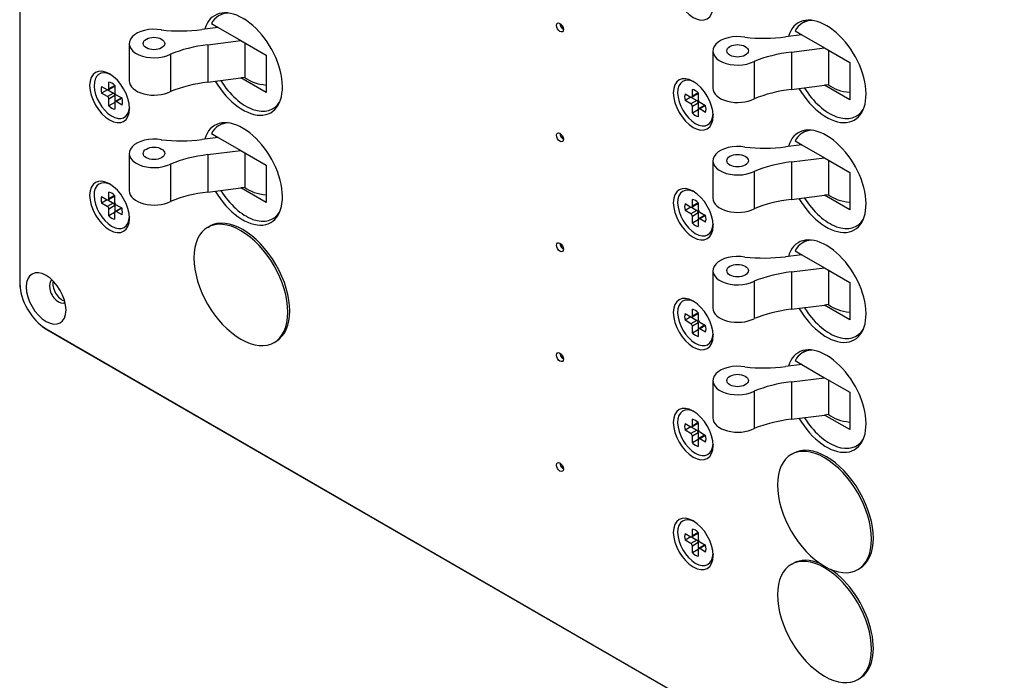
# Model space of a CAD drawing. Header units: inches. Extents: x 0 to 26.5, y 0 to 16.9.
# Tile 20 of 24: x 21.6 to 23.6, y 11.4 to 12.8. Entities that reach past the tile are written whole.
import ezdxf

# ---------------------------------------------------------------- set-up
doc = ezdxf.new("R2010")
doc.units = ezdxf.units.IN
doc.header["$LTSCALE"] = 0.5
doc.header["$MEASUREMENT"] = 0
doc.layers.add('AM_VIS', color=7, linetype='Continuous', lineweight=30)

msp = doc.modelspace()

# ---------------------------------------------------------------- linework, layer by layer
at = {"layer": 'AM_VIS', "color": 72}
for p, q in [((21.5807, 15.1626), (21.5807, 12.2538)), ((21.5808, 15.1609), (21.5808, 12.2521)), ((21.5807, 12.2538), (21.5813, 12.2426)), ((21.6279, 12.1619), (21.6373, 12.1558)), ((21.6359, 12.1568), (25.1361, 10.1359)), ((21.6373, 12.1558), (25.1375, 10.135))]:
    msp.add_line(p, q, dxfattribs=at)
at = {"layer": 'AM_VIS', "color": 171}
for p, q in [((23.2268, 12.8018), (23.2171, 12.7962)), ((23.2013, 12.7794), (23.2155, 12.7712)), ((23.2155, 12.7712), (23.1815, 12.7669)), ((23.2155, 12.7712), (23.2628, 12.7439)), ((23.1934, 12.7352), (23.2628, 12.7439)), ((23.2628, 12.7439), (23.3156, 12.7134)), ((23.271, 12.7392), (23.271, 12.6668)), ((23.0295, 12.7378), (23.0295, 12.6597)), ((23.1934, 12.7352), (23.1934, 12.6571)), ((23.1154, 12.7156), (23.1154, 12.6375)), ((23.3156, 12.7134), (23.3156, 12.6353)), ((23.1934, 12.6571), (23.2628, 12.6658)), ((23.271, 12.6668), (23.2628, 12.6658)), ((23.3156, 12.6353), (23.2628, 12.6658)), ((23.3393, 12.607), (23.3296, 12.6013)), ((23.2268, 12.5722), (23.2171, 12.5666)), ((23.2155, 12.5416), (23.1815, 12.5373)), ((23.2013, 12.5497), (23.2155, 12.5416)), ((23.2155, 12.5416), (23.2628, 12.5142)), ((23.1934, 12.5056), (23.2628, 12.5142)), ((23.2628, 12.5142), (23.3156, 12.4837)), ((23.0295, 12.5082), (23.0295, 12.4301)), ((23.1934, 12.5056), (23.1934, 12.4275)), ((23.271, 12.5095), (23.271, 12.4372)), ((23.1154, 12.486), (23.1154, 12.4079)), ((23.3156, 12.4837), (23.3156, 12.4057)), ((23.1934, 12.4275), (23.2628, 12.4362)), ((23.271, 12.4372), (23.2628, 12.4362)), ((23.3156, 12.4057), (23.2628, 12.4362)), ((23.3393, 12.3773), (23.3296, 12.3717)), ((23.2268, 12.3426), (23.2171, 12.3369)), ((23.2155, 12.3119), (23.1815, 12.3077)), ((23.2013, 12.3201), (23.2155, 12.3119)), ((23.2155, 12.3119), (23.2628, 12.2846)), ((23.0295, 12.2785), (23.0295, 12.2004)), ((23.1934, 12.2759), (23.2628, 12.2846)), ((23.1934, 12.2759), (23.1934, 12.1978)), ((23.2628, 12.2846), (23.3156, 12.2541)), ((23.271, 12.2799), (23.271, 12.2075)), ((23.1154, 12.2563), (23.1154, 12.1783)), ((23.3156, 12.2541), (23.3156, 12.176)), ((23.1934, 12.1978), (23.2628, 12.2065)), ((23.271, 12.2075), (23.2628, 12.2065)), ((23.3156, 12.176), (23.2628, 12.2065)), ((23.3393, 12.1477), (23.3296, 12.1421))]:
    msp.add_line(p, q, dxfattribs=at)
at = {"layer": 'AM_VIS', "color": 201}
for p, q in [((21.9957, 12.7865), (21.9617, 12.7823)), ((21.9815, 12.7947), (21.9957, 12.7865)), ((21.9957, 12.7865), (22.043, 12.7592)), ((21.9736, 12.7505), (22.043, 12.7592)), ((22.043, 12.7592), (22.0959, 12.7287)), ((21.8097, 12.7531), (21.8097, 12.675)), ((21.9736, 12.7505), (21.9736, 12.6724)), ((22.0512, 12.7545), (22.0512, 12.6821)), ((21.8957, 12.7309), (21.8957, 12.6528)), ((22.0959, 12.7287), (22.0959, 12.6506)), ((21.9736, 12.6724), (22.043, 12.6811)), ((22.0512, 12.6821), (22.043, 12.6811)), ((22.0959, 12.6506), (22.043, 12.6811)), ((22.1196, 12.6223), (22.1098, 12.6166)), ((22.0071, 12.5875), (21.9973, 12.5819)), ((21.9957, 12.5569), (21.9617, 12.5526)), ((21.9815, 12.565), (21.9957, 12.5569)), ((21.9957, 12.5569), (22.043, 12.5295)), ((21.8097, 12.5235), (21.8097, 12.4454)), ((21.9736, 12.5209), (22.043, 12.5295)), ((21.9736, 12.5209), (21.9736, 12.4428)), ((22.043, 12.5295), (22.0959, 12.499)), ((22.0512, 12.5248), (22.0512, 12.4525)), ((21.8957, 12.5013), (21.8957, 12.4232)), ((22.0959, 12.499), (22.0959, 12.421)), ((21.9736, 12.4428), (22.043, 12.4515)), ((22.0512, 12.4525), (22.043, 12.4515)), ((22.0959, 12.421), (22.043, 12.4515)), ((22.1196, 12.3927), (22.1098, 12.387)), ((23.2268, 12.1129), (23.2171, 12.1073)), ((23.2155, 12.0823), (23.1815, 12.078)), ((23.2013, 12.0905), (23.2155, 12.0823)), ((23.2155, 12.0823), (23.2628, 12.0549)), ((23.0295, 12.0489), (23.0295, 11.9708)), ((23.1934, 12.0463), (23.2628, 12.0549)), ((23.1934, 12.0463), (23.1934, 11.9682)), ((23.2628, 12.0549), (23.3156, 12.0245)), ((23.271, 12.0502), (23.271, 11.9779)), ((23.1154, 12.0267), (23.1154, 11.9486)), ((23.3156, 12.0245), (23.3156, 11.9464)), ((23.1934, 11.9682), (23.2628, 11.9769)), ((23.271, 11.9779), (23.2628, 11.9769)), ((23.3156, 11.9464), (23.2628, 11.9769)), ((23.3393, 11.9181), (23.3296, 11.9124))]:
    msp.add_line(p, q, dxfattribs=at)
at = {"layer": 'AM_VIS', "color": 33}
for p, q in [((21.7698, 12.6887), (21.7687, 12.6891)), ((21.7517, 12.6636), (21.7641, 12.6565)), ((21.7639, 12.6566), (21.7517, 12.6495)), ((21.765, 12.6561), (21.7765, 12.6495)), ((21.7786, 12.6634), (21.7663, 12.6562)), ((21.7672, 12.6582), (21.7672, 12.6725)), ((21.7794, 12.6653), (21.7672, 12.6582)), ((21.7794, 12.6655), (21.7794, 12.6512)), ((22.9866, 12.6428), (22.9866, 12.6571)), ((22.9909, 12.6725), (22.9882, 12.6737)), ((21.7641, 12.6423), (21.7517, 12.6495)), ((21.7765, 12.6495), (21.7641, 12.6423)), ((21.7795, 12.6442), (21.7672, 12.6371)), ((21.7672, 12.6228), (21.7672, 12.6371)), ((21.7795, 12.6442), (21.7795, 12.631)), ((21.7926, 12.6391), (21.7803, 12.632)), ((21.7824, 12.6459), (21.7948, 12.6387)), ((21.7946, 12.6388), (21.7824, 12.6318)), ((22.9712, 12.6481), (22.9836, 12.641)), ((22.9834, 12.6411), (22.9712, 12.634)), ((22.9845, 12.6406), (22.996, 12.634)), ((22.9981, 12.6479), (22.9858, 12.6408)), ((22.9989, 12.6498), (22.9866, 12.6428)), ((22.9989, 12.65), (22.9989, 12.6357)), ((21.7794, 12.6298), (21.7672, 12.6228)), ((21.7794, 12.63), (21.7794, 12.6157)), ((21.7948, 12.6246), (21.7824, 12.6318)), ((21.8101, 12.6188), (21.81, 12.6177)), ((22.9836, 12.6269), (22.9712, 12.634)), ((22.996, 12.634), (22.9836, 12.6269)), ((22.999, 12.6287), (22.9866, 12.6216)), ((22.9866, 12.6073), (22.9866, 12.6216)), ((22.999, 12.6287), (22.999, 12.6155)), ((23.0121, 12.6237), (22.9998, 12.6165)), ((23.0019, 12.6304), (23.0143, 12.6233)), ((23.0141, 12.6234), (23.0019, 12.6163)), ((23.0143, 12.6092), (23.0019, 12.6163)), ((22.9989, 12.6143), (22.9866, 12.6073)), ((22.9989, 12.6145), (22.9989, 12.6002)), ((23.0298, 12.6051), (23.0295, 12.6022)), ((21.7711, 12.4582), (21.7684, 12.4593)), ((21.7514, 12.4338), (21.7638, 12.4267)), ((21.7784, 12.4336), (21.766, 12.4265)), ((21.7669, 12.4284), (21.7669, 12.4427)), ((21.7791, 12.4355), (21.7669, 12.4284)), ((21.7791, 12.4357), (21.7791, 12.4214)), ((22.9909, 12.4429), (22.9882, 12.444)), ((21.7637, 12.4268), (21.7514, 12.4197)), ((21.7638, 12.4126), (21.7514, 12.4197)), ((21.7762, 12.4197), (21.7638, 12.4126)), ((21.7648, 12.4263), (21.7762, 12.4197)), ((21.7793, 12.4144), (21.7669, 12.4073)), ((21.7793, 12.4144), (21.7793, 12.4012)), ((21.7924, 12.4093), (21.78, 12.4022)), ((21.7822, 12.4161), (21.7946, 12.4089)), ((21.7944, 12.409), (21.7822, 12.402)), ((22.9712, 12.4185), (22.9836, 12.4114)), ((22.9834, 12.4115), (22.9712, 12.4044)), ((22.9845, 12.411), (22.996, 12.4044)), ((22.9981, 12.4183), (22.9858, 12.4111)), ((22.9866, 12.4131), (22.9866, 12.4274)), ((22.9989, 12.4202), (22.9866, 12.4131)), ((22.9989, 12.4204), (22.9989, 12.4061)), ((21.7669, 12.393), (21.7669, 12.4073)), ((21.7791, 12.4), (21.7669, 12.393)), ((21.7791, 12.4002), (21.7791, 12.3859)), ((21.7946, 12.3948), (21.7822, 12.402)), ((21.81, 12.3908), (21.8097, 12.3879)), ((22.9836, 12.3972), (22.9712, 12.4044)), ((22.996, 12.4044), (22.9836, 12.3972)), ((22.999, 12.3991), (22.9866, 12.392)), ((22.9866, 12.3777), (22.9866, 12.392)), ((22.999, 12.3991), (22.999, 12.3859)), ((23.0121, 12.394), (22.9998, 12.3869)), ((23.0019, 12.4008), (23.0143, 12.3936)), ((23.0141, 12.3937), (23.0019, 12.3867)), ((22.9989, 12.3847), (22.9866, 12.3777)), ((22.9989, 12.3849), (22.9989, 12.3706)), ((23.0143, 12.3795), (23.0019, 12.3867)), ((23.0298, 12.3755), (23.0295, 12.3726)), ((22.9909, 12.2132), (22.9882, 12.2144)), ((22.9712, 12.1889), (22.9836, 12.1817)), ((22.9981, 12.1886), (22.9858, 12.1815)), ((22.9866, 12.1835), (22.9866, 12.1978)), ((22.9989, 12.1905), (22.9866, 12.1835)), ((22.9989, 12.1907), (22.9989, 12.1764)), ((22.9834, 12.1818), (22.9712, 12.1748)), ((22.9836, 12.1676), (22.9712, 12.1748)), ((22.996, 12.1747), (22.9836, 12.1676)), ((22.9845, 12.1813), (22.996, 12.1747)), ((22.999, 12.1695), (22.9866, 12.1623)), ((22.9866, 12.148), (22.9866, 12.1623)), ((22.999, 12.1695), (22.999, 12.1563)), ((23.0121, 12.1644), (22.9998, 12.1572)), ((23.0019, 12.1711), (23.0143, 12.164)), ((23.0141, 12.1641), (23.0019, 12.157)), ((22.9989, 12.1551), (22.9866, 12.148)), ((22.9989, 12.1553), (22.9989, 12.141)), ((23.0143, 12.1499), (23.0019, 12.157)), ((23.0298, 12.1458), (23.0295, 12.1429)), ((22.9909, 11.9836), (22.9882, 11.9847)), ((22.9712, 11.9592), (22.9836, 11.9521)), ((22.9981, 11.959), (22.9858, 11.9519)), ((22.9866, 11.9538), (22.9866, 11.9681)), ((22.9989, 11.9609), (22.9866, 11.9538)), ((22.9989, 11.9611), (22.9989, 11.9468)), ((22.9834, 11.9522), (22.9712, 11.9451)), ((22.9836, 11.938), (22.9712, 11.9451)), ((22.996, 11.9451), (22.9836, 11.938)), ((22.9845, 11.9517), (22.996, 11.9451)), ((22.999, 11.9398), (22.9866, 11.9327)), ((22.999, 11.9398), (22.999, 11.9266)), ((23.0019, 11.9415), (23.0143, 11.9343)), ((22.9866, 11.9184), (22.9866, 11.9327)), ((22.9989, 11.9254), (22.9866, 11.9184)), ((22.9989, 11.9256), (22.9989, 11.9113)), ((23.0121, 11.9347), (22.9998, 11.9276)), ((23.0141, 11.9344), (23.0019, 11.9274)), ((23.0143, 11.9202), (23.0019, 11.9274)), ((23.0298, 11.9162), (23.0295, 11.9133)), ((22.9909, 11.754), (22.9882, 11.7551)), ((22.9866, 11.7242), (22.9866, 11.7385)), ((22.9989, 11.7313), (22.9866, 11.7242)), ((22.9989, 11.7315), (22.9989, 11.7171)), ((22.9712, 11.7296), (22.9836, 11.7224)), ((22.9834, 11.7225), (22.9712, 11.7155)), ((22.9836, 11.7083), (22.9712, 11.7155)), ((22.996, 11.7155), (22.9836, 11.7083)), ((22.9845, 11.7221), (22.996, 11.7155)), ((22.9981, 11.7294), (22.9858, 11.7222)), ((22.999, 11.7102), (22.9866, 11.703)), ((22.999, 11.7102), (22.999, 11.697)), ((23.0019, 11.7119), (23.0143, 11.7047)), ((22.9866, 11.6887), (22.9866, 11.703)), ((22.9989, 11.6958), (22.9866, 11.6887)), ((22.9989, 11.696), (22.9989, 11.6817)), ((23.0121, 11.7051), (22.9998, 11.698)), ((23.0141, 11.7048), (23.0019, 11.6977)), ((23.0143, 11.6906), (23.0019, 11.6977)), ((23.0298, 11.6865), (23.0295, 11.6836))]:
    msp.add_line(p, q, dxfattribs=at)
at = {"layer": 'AM_VIS', "color": 150}
for p, q in [((21.9736, 12.3688), (21.9775, 12.3711)), ((22.1123, 12.1285), (22.1163, 12.1308)), ((23.1933, 11.8942), (23.1973, 11.8965)), ((23.1933, 11.6646), (23.1973, 11.6669)), ((23.3321, 11.6539), (23.336, 11.6562)), ((23.3321, 11.4243), (23.336, 11.4266))]:
    msp.add_line(p, q, dxfattribs=at)
at = {"layer": 'AM_VIS', "color": 30}
for centre in [(22.7577, 12.8144), (22.7577, 12.5848), (22.7577, 12.3551), (22.7577, 12.1255), (22.7577, 11.8959)]:
    msp.add_arc(centre, 0.0527, 207.1346, 212.8653, dxfattribs=at)
at = {"layer": 'AM_VIS', "color": 72}
for centre, major_axis, start_param, end_param in [((22.9883, 12.8557), (-0.0294, 0.051), 0.785398, 7.068583), ((22.0469, 12.7102), (-0.0586, 0.1015), 1.590585, 6.784888), ((23.2667, 12.6949), (-0.0586, 0.1015), 1.590585, 6.784888), ((22.7098, 12.7868), (-0.00516, 0.00893), 0.785398, 7.068583), ((22.7171, 12.791), (-0.00516, 0.00893), 0.783184, 2.358409), ((21.7685, 12.6414), (-0.0294, 0.051), 0.785398, 7.068583), ((22.9883, 12.626), (-0.0294, 0.051), 0.785398, 7.068583), ((22.0469, 12.4806), (-0.0586, 0.1015), 1.590585, 6.784888), ((23.2667, 12.4653), (-0.0586, 0.1015), 1.590585, 6.784888), ((22.7098, 12.5572), (-0.00516, 0.00893), 0.785398, 7.068583), ((22.7171, 12.5614), (-0.00516, 0.00893), 0.783184, 2.358409), ((21.7685, 12.4117), (-0.0294, 0.051), 0.785398, 7.068583), ((22.9883, 12.3964), (-0.0294, 0.051), 0.785398, 7.068583), ((23.2667, 12.2357), (-0.0586, 0.1015), 1.590585, 6.784888), ((22.7098, 12.3275), (-0.00516, 0.00893), 0.785398, 7.068583), ((22.7171, 12.3317), (-0.00516, 0.00893), 0.783184, 2.358409), ((21.6359, 12.2204), (-0.0294, 0.051), 0.785398, 7.068583), ((21.6276, 12.2538), (0.0469, 0), 3.141593, 3.204257), ((21.6359, 12.2204), (-0.0389, 0.0674), 0.785398, 2.356194), ((21.6618, 12.2353), (-0.0135, 0.0234), 6.265978, 9.441985), ((21.6691, 12.2395), (-0.0135, 0.0234), 0.48133, 2.660263), ((22.9883, 12.1668), (-0.0294, 0.051), 0.785398, 7.068583), ((21.6608, 12.1964), (0.0234, 0.0406), 3.078929, 3.141593), ((23.2667, 12.006), (-0.0586, 0.1015), 1.590585, 6.784888), ((22.7098, 12.0979), (-0.00516, 0.00893), 0.785398, 7.068583), ((22.7171, 12.1021), (-0.00516, 0.00893), 0.783184, 2.358409), ((22.9883, 11.9371), (-0.0294, 0.051), 0.785398, 7.068583), ((22.7098, 11.8682), (-0.00516, 0.00893), 0.785398, 7.068583), ((22.7171, 11.8724), (-0.00516, 0.00893), 0.783184, 2.358409), ((22.9883, 11.7075), (-0.0294, 0.051), 0.785398, 7.068583)]:
    msp.add_ellipse(centre, major_axis=major_axis, ratio=0.57735, start_param=start_param, end_param=end_param, dxfattribs=at)
at = {"layer": 'AM_VIS', "color": 201}
for centre, major_axis, start_param, end_param in [((22.0535, 12.7141), (-0.0563, 0.0974), 5.976402, 6.629622), ((21.8613, 12.7531), (0.0516, 0), 1.267123, 5.441704), ((21.916, 12.9043), (0.2162, 0), 4.529432, 4.92521), ((21.8613, 12.7531), (0.0225, 0), 2.356194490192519, 8.639379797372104), ((22.0193, 12.6285), (0.2162, 0), 1.783617, 2.179395), ((22.1065, 12.7056), (0.0687, 0), 3.776174, 4.556306), ((21.8613, 12.675), (0.0516, 0), 3.141593, 5.441704), ((22.0193, 12.5504), (0.2162, 0), 1.783617, 2.179395), ((22.0535, 12.7141), (-0.0563, 0.0974), 1.630714, 3.448376), ((22.0535, 12.4844), (-0.0563, 0.0974), 5.976402, 6.629622), ((21.8613, 12.5235), (0.0516, 0), 1.267123, 5.441704), ((21.8613, 12.5235), (0.0225, 0), 2.35619449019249, 8.639379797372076), ((21.916, 12.6746), (0.2162, 0), 4.529432, 4.92521), ((22.0193, 12.3989), (0.2162, 0), 1.783617, 2.179395), ((22.1065, 12.476), (0.0687, 0), 3.776174, 4.556306), ((21.8613, 12.4454), (0.0516, 0), 3.141593, 5.441704), ((22.0193, 12.3208), (0.2162, 0), 1.783617, 2.179395), ((22.0535, 12.4844), (-0.0563, 0.0974), 1.630714, 3.448376), ((23.2733, 12.0098), (-0.0563, 0.0974), 5.976402, 6.629622), ((23.0811, 12.0489), (0.0516, 0), 1.267123, 5.441704), ((23.0811, 12.0489), (0.0225, 0), 2.356194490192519, 8.639379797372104), ((23.1358, 12.2), (0.2162, 0), 4.529432, 4.92521), ((23.239, 11.9243), (0.2162, 0), 1.783617, 2.179395), ((23.3263, 12.0014), (0.0687, 0), 3.776174, 4.556306), ((23.0811, 11.9708), (0.0516, 0), 3.141593, 5.441704), ((23.239, 11.8462), (0.2162, 0), 1.783617, 2.179395), ((23.2733, 12.0098), (-0.0563, 0.0974), 1.630714, 3.448376)]:
    msp.add_ellipse(centre, major_axis=major_axis, ratio=0.57735, start_param=start_param, end_param=end_param, dxfattribs=at)
at = {"layer": 'AM_VIS', "color": 171}
for centre, major_axis, start_param, end_param in [((23.2733, 12.6988), (-0.0563, 0.0974), 5.976402, 6.629622), ((23.0811, 12.7378), (0.0516, 0), 1.267123, 5.441704), ((23.1358, 12.8889), (0.2162, 0), 4.529432, 4.92521), ((23.0811, 12.7378), (0.0225, 0), 2.356194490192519, 8.639379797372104), ((23.239, 12.6132), (0.2162, 0), 1.783617, 2.179395), ((23.0811, 12.6597), (0.0516, 0), 3.141593, 5.441704), ((23.239, 12.5351), (0.2162, 0), 1.783617, 2.179395), ((23.2733, 12.6988), (-0.0563, 0.0974), 1.630714, 3.448376), ((23.3263, 12.6903), (0.0687, 0), 3.776174, 4.556306), ((23.2733, 12.4691), (-0.0563, 0.0974), 5.976402, 6.629622), ((23.0811, 12.5082), (0.0516, 0), 1.267123, 5.441704), ((23.1358, 12.6593), (0.2162, 0), 4.529432, 4.92521), ((23.0811, 12.5082), (0.0225, 0), 2.356194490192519, 8.639379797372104), ((23.239, 12.3836), (0.2162, 0), 1.783617, 2.179395), ((23.0811, 12.4301), (0.0516, 0), 3.141593, 5.441704), ((23.2733, 12.4691), (-0.0563, 0.0974), 1.630714, 3.448376), ((23.3263, 12.4607), (0.0687, 0), 3.776174, 4.556306), ((23.239, 12.3055), (0.2162, 0), 1.783617, 2.179395), ((23.2733, 12.2395), (-0.0563, 0.0974), 5.976402, 6.629622), ((23.0811, 12.2785), (0.0516, 0), 1.267123, 5.441704), ((23.1358, 12.4297), (0.2162, 0), 4.529432, 4.92521), ((23.0811, 12.2785), (0.0225, 0), 2.356194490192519, 8.639379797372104), ((23.239, 12.1539), (0.2162, 0), 1.783617, 2.179395), ((23.3263, 12.231), (0.0687, 0), 3.776174, 4.556306), ((23.0811, 12.2004), (0.0516, 0), 3.141593, 5.441704), ((23.239, 12.0758), (0.2162, 0), 1.783617, 2.179395), ((23.2733, 12.2395), (-0.0563, 0.0974), 1.630714, 3.448376)]:
    msp.add_ellipse(centre, major_axis=major_axis, ratio=0.57735, start_param=start_param, end_param=end_param, dxfattribs=at)
at = {"layer": 'AM_VIS', "color": 33}
for centre, major_axis, start_param, end_param in [((21.7733, 12.6441), (-0.0262, 0.0453), 5.589538, 10.118425), ((22.9928, 12.6287), (-0.0262, 0.0453), 5.525295, 10.182668), ((21.7733, 12.6441), (-0.0158, 0.0274), 0.509172, 1.061625), ((21.7641, 12.66), (-0.00216, 0.00374), 2.356194, 3.926991), ((21.7733, 12.6441), (-0.0158, 0.0274), 5.221561, 5.774014), ((21.7765, 12.6671), (-0.00216, 0.00374), 3.141593, 3.614553), ((22.9928, 12.6287), (-0.0158, 0.0274), 5.221561, 5.774014), ((21.7641, 12.6388), (-0.00216, 0.00374), 3.926991, 5.497787), ((21.7765, 12.646), (-0.00216, 0.00374), 3.926991, 5.497787), ((21.7824, 12.6494), (-0.00216, 0.00374), 0.785398, 2.356194), ((21.7948, 12.6354), (-0.00216, 0.00374), 5.810225, 6.283185), ((21.7733, 12.6441), (-0.0158, 0.0274), 3.650764, 4.203217), ((22.9928, 12.6287), (-0.0158, 0.0274), 0.509172, 1.061625), ((22.9836, 12.6445), (-0.00216, 0.00374), 2.356194, 3.926991), ((22.996, 12.6517), (-0.00216, 0.00374), 3.141593, 3.614553), ((23.0019, 12.6339), (-0.00216, 0.00374), 0.785398, 2.356194), ((21.7733, 12.6441), (-0.0158, 0.0274), 2.079968, 2.632421), ((21.7824, 12.6282), (-0.00216, 0.00374), 5.497787, 7.068583), ((22.9836, 12.6234), (-0.00216, 0.00374), 3.926991, 5.497787), ((22.996, 12.6305), (-0.00216, 0.00374), 3.926991, 5.497787), ((23.0019, 12.6128), (-0.00216, 0.00374), 5.497787, 7.068583), ((23.0143, 12.6199), (-0.00216, 0.00374), 5.810225, 6.283185), ((22.9928, 12.6287), (-0.0158, 0.0274), 3.650764, 4.203217), ((22.9928, 12.6287), (-0.0158, 0.0274), 2.079968, 2.632421), ((21.773, 12.4143), (-0.0262, 0.0453), 5.525295, 10.182668), ((22.9928, 12.399), (-0.0262, 0.0453), 5.525295, 10.182668), ((21.773, 12.4143), (-0.0158, 0.0274), 0.509172, 1.061625), ((21.773, 12.4143), (-0.0158, 0.0274), 5.221561, 5.774014), ((21.7762, 12.4373), (-0.00216, 0.00374), 3.141593, 3.614553), ((21.7638, 12.4302), (-0.00216, 0.00374), 2.356194, 3.926991), ((21.7638, 12.409), (-0.00216, 0.00374), 3.926991, 5.497787), ((21.7762, 12.4162), (-0.00216, 0.00374), 3.926991, 5.497787), ((21.7822, 12.4196), (-0.00216, 0.00374), 0.785398, 2.356194), ((21.7945, 12.4056), (-0.00216, 0.00374), 5.810225, 6.283185), ((21.773, 12.4143), (-0.0158, 0.0274), 3.650764, 4.203217), ((22.9928, 12.399), (-0.0158, 0.0274), 0.509172, 1.061625), ((22.9836, 12.4149), (-0.00216, 0.00374), 2.356194, 3.926991), ((22.9928, 12.399), (-0.0158, 0.0274), 5.221561, 5.774014), ((22.996, 12.422), (-0.00216, 0.00374), 3.141593, 3.614553), ((21.773, 12.4143), (-0.0158, 0.0274), 2.079968, 2.632421), ((21.7822, 12.3984), (-0.00216, 0.00374), 5.497787, 7.068583), ((22.9836, 12.3937), (-0.00216, 0.00374), 3.926991, 5.497787), ((22.996, 12.4009), (-0.00216, 0.00374), 3.926991, 5.497787), ((23.0019, 12.4043), (-0.00216, 0.00374), 0.785398, 2.356194), ((23.0143, 12.3903), (-0.00216, 0.00374), 5.810225, 6.283185), ((22.9928, 12.399), (-0.0158, 0.0274), 3.650764, 4.203217), ((22.9928, 12.399), (-0.0158, 0.0274), 2.079968, 2.632421), ((23.0019, 12.3831), (-0.00216, 0.00374), 5.497787, 7.068583), ((22.9928, 12.1694), (-0.0262, 0.0453), 5.525295, 10.182668), ((22.9928, 12.1694), (-0.0158, 0.0274), 0.509172, 1.061625), ((22.9836, 12.1852), (-0.00216, 0.00374), 2.356194, 3.926991), ((22.9928, 12.1694), (-0.0158, 0.0274), 5.221561, 5.774014), ((22.996, 12.1924), (-0.00216, 0.00374), 3.141593, 3.614553), ((22.9836, 12.1641), (-0.00216, 0.00374), 3.926991, 5.497787), ((22.996, 12.1712), (-0.00216, 0.00374), 3.926991, 5.497787), ((23.0019, 12.1747), (-0.00216, 0.00374), 0.785398, 2.356194), ((23.0143, 12.1606), (-0.00216, 0.00374), 5.810225, 6.283185), ((22.9928, 12.1694), (-0.0158, 0.0274), 3.650764, 4.203217), ((22.9928, 12.1694), (-0.0158, 0.0274), 2.079968, 2.632421), ((23.0019, 12.1535), (-0.00216, 0.00374), 5.497787, 7.068583), ((22.9928, 11.9397), (-0.0262, 0.0453), 5.525295, 10.182668), ((22.9928, 11.9397), (-0.0158, 0.0274), 0.509172, 1.061625), ((22.9928, 11.9397), (-0.0158, 0.0274), 5.221561, 5.774014), ((22.996, 11.9627), (-0.00216, 0.00374), 3.141593, 3.614553), ((22.9836, 11.9556), (-0.00216, 0.00374), 2.356194, 3.926991), ((22.9836, 11.9344), (-0.00216, 0.00374), 3.926991, 5.497787), ((22.996, 11.9416), (-0.00216, 0.00374), 3.926991, 5.497787), ((23.0019, 11.945), (-0.00216, 0.00374), 0.785398, 2.356194), ((22.9928, 11.9397), (-0.0158, 0.0274), 2.079968, 2.632421), ((23.0019, 11.9239), (-0.00216, 0.00374), 5.497787, 7.068583), ((23.0143, 11.931), (-0.00216, 0.00374), 5.810225, 6.283185), ((22.9928, 11.9397), (-0.0158, 0.0274), 3.650764, 4.203217), ((22.9928, 11.7101), (-0.0262, 0.0453), 5.525295, 10.182668), ((22.9928, 11.7101), (-0.0158, 0.0274), 5.221561, 5.774014), ((22.996, 11.7331), (-0.00216, 0.00374), 3.141593, 3.614553), ((22.9928, 11.7101), (-0.0158, 0.0274), 0.509172, 1.061625), ((22.9836, 11.726), (-0.00216, 0.00374), 2.356194, 3.926991), ((22.996, 11.7119), (-0.00216, 0.00374), 3.926991, 5.497787), ((23.0019, 11.7154), (-0.00216, 0.00374), 0.785398, 2.356194), ((22.9836, 11.7048), (-0.00216, 0.00374), 3.926991, 5.497787), ((22.9928, 11.7101), (-0.0158, 0.0274), 2.079968, 2.632421), ((23.0019, 11.6942), (-0.00216, 0.00374), 5.497787, 7.068583), ((23.0143, 11.7014), (-0.00216, 0.00374), 5.810225, 6.283185), ((22.9928, 11.7101), (-0.0158, 0.0274), 3.650764, 4.203217)]:
    msp.add_ellipse(centre, major_axis=major_axis, ratio=0.57735, start_param=start_param, end_param=end_param, dxfattribs=at)
at = {"layer": 'AM_VIS', "color": 150}
for centre, start_param, end_param in [((22.0429, 12.2487), 0.785398, 7.068583), ((22.0469, 12.251), 3.141593, 6.283185), ((23.2627, 11.7741), 0.785398, 7.068583), ((23.2667, 11.7764), 3.141593, 6.283185), ((23.2627, 11.5444), 0.785398, 7.068583), ((23.2667, 11.5467), 5.63271, 6.283185), ((23.2667, 11.5467), 3.141593, 5.403675)]:
    msp.add_ellipse(centre, major_axis=(-0.0694, 0.1202), ratio=0.57735, start_param=start_param, end_param=end_param, dxfattribs=at)

doc.saveas('drawing.dxf')
